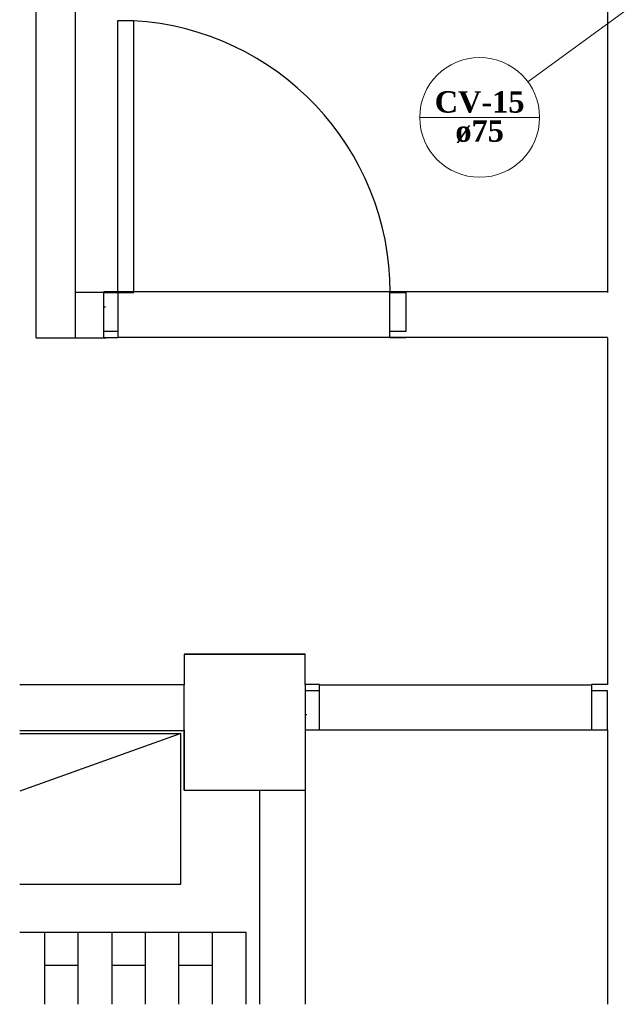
# Model space of a CAD drawing. Header units: millimetres. Extents: x 664 to 730045, y -4 to 80.
# Tile 3 of 78: x 680 to 688, y 19 to 32. Entities that reach past the tile are written whole.
import ezdxf

# ---------------------------------------------------------------- set-up
doc = ezdxf.new("R2010")
doc.units = ezdxf.units.MM
doc.header["$MEASUREMENT"] = 0
doc.layers.add('CV-Indicação coluna', color=5, linetype='Continuous', lineweight=20)
doc.layers.add('CV-Textos coluna', color=7, linetype='Continuous', lineweight=20)
doc.styles.add('TimesNewRomanN', font='timesbd.ttf')

msp = doc.modelspace()

# ---------------------------------------------------------------- linework, layer by layer
at = {"color": 7}
for p, q in [((680.1141, 28.0571), (680.1141, 39.0011)), ((680.6331, 28.0571), (680.6331, 39.0011)), ((687.6481, 33.0321), (687.6481, 28.6551)), ((681.1951, 32.2411), (681.4061, 32.2411)), ((681.1951, 28.6551), (681.1951, 32.2411)), ((681.4061, 28.6551), (681.4061, 32.2411)), ((681.0351, 28.6541), (680.6331, 28.6541)), ((687.6481, 28.6611), (681.0071, 28.6611)), ((681.0071, 28.6551), (681.1951, 28.6551)), ((681.0071, 28.0571), (681.0071, 28.6551)), ((681.1951, 28.6551), (681.1951, 28.0571)), ((681.1951, 28.6551), (681.4061, 28.6551)), ((684.7811, 28.6551), (684.9921, 28.6551)), ((684.7811, 28.0571), (684.7811, 28.6551)), ((684.9921, 28.6551), (684.9921, 28.1391)), ((681.0311, 28.4581), (681.0041, 28.4581)), ((681.1951, 28.1391), (681.0071, 28.1391)), ((681.1951, 28.0631), (687.6481, 28.0631)), ((684.9921, 28.1391), (684.7811, 28.1391)), ((680.1141, 28.0571), (681.0351, 28.0571)), ((681.1951, 28.0571), (681.0071, 28.0571)), ((684.9921, 28.0571), (684.7811, 28.0571)), ((687.6481, 28.0571), (687.6481, 23.4811)), ((683.6601, 23.8781), (682.0671, 23.8781)), ((682.0671, 23.8781), (682.0671, 23.4761)), ((683.6631, 23.8801), (682.0691, 23.8801)), ((682.0691, 23.8801), (682.0691, 23.4751)), ((683.6631, 23.4811), (683.6631, 23.8801)), ((682.0671, 23.4761), (679.8991, 23.4761)), ((682.0671, 22.0871), (682.0671, 23.4761)), ((682.0691, 22.8781), (682.0691, 23.4751)), ((683.8511, 23.4811), (683.6631, 23.4811)), ((683.6631, 23.4811), (683.6631, 22.8841)), ((683.8511, 23.3991), (683.6631, 23.3991)), ((683.8511, 22.8841), (683.8511, 23.4811)), ((683.8511, 23.4751), (687.4371, 23.4751)), ((687.6481, 23.4811), (687.4371, 23.4811)), ((687.4371, 23.4811), (687.4371, 22.8841)), ((687.6481, 23.3991), (687.4371, 23.3991)), ((687.6481, 22.8841), (687.6481, 23.3991)), ((683.6871, 23.0801), (683.6601, 23.0801)), ((679.8991, 22.8761), (682.0671, 22.8761)), ((682.0691, 22.8781), (682.0691, 22.0871)), ((683.6631, 22.8841), (683.8511, 22.8841)), ((687.6481, 22.8781), (683.6631, 22.8781)), ((683.6661, 19.2611), (683.6661, 22.8781)), ((683.8511, 22.8841), (684.0621, 22.8841)), ((687.4371, 22.8841), (687.6481, 22.8841)), ((687.6481, 22.8841), (687.6481, 19.2611)), ((682.0251, 22.8341), (679.8991, 22.0751)), ((679.8991, 22.8341), (682.0251, 22.8341)), ((682.0251, 20.8451), (682.0251, 22.8341)), ((682.0671, 22.0871), (683.6601, 22.0871)), ((682.0691, 22.0871), (683.0541, 22.0871)), ((683.0541, 22.0871), (683.6631, 22.0871)), ((683.0661, 19.2611), (683.0661, 22.0871)), ((679.8991, 20.8451), (682.0251, 20.8451)), ((679.8991, 20.2151), (682.8801, 20.2151)), ((680.2251, 20.2151), (680.2251, 19.2611)), ((680.6661, 20.2151), (680.6661, 19.2611)), ((681.1131, 20.2151), (681.1131, 19.2611)), ((681.5541, 20.2151), (681.5541, 19.2611)), ((681.9921, 20.2151), (681.9921, 19.2611)), ((682.4361, 20.2151), (682.4361, 19.2611)), ((682.8801, 20.2151), (682.8801, 19.2611)), ((680.2251, 19.7771), (680.6661, 19.7771)), ((681.1131, 19.7771), (681.5541, 19.7771)), ((681.9921, 19.7771), (682.4361, 19.7771))]:
    msp.add_line(p, q, dxfattribs=at)
msp.add_arc((681.1951, 28.6551), 3.5887, 0.00001, 86.7576, dxfattribs=at)
at = {"layer": 'CV-Indicação coluna'}
for p, q in [((687.9453, 32.4157), (686.6017, 31.4308)), ((685.1746, 30.9637), (686.7546, 30.9637))]:
    msp.add_line(p, q, dxfattribs=at)
msp.add_circle((685.9646, 30.9637), 0.79, dxfattribs=at)

# ---------------------------------------------------------------- texts
at = {"layer": 'CV-Textos coluna', "char_height": 0.2824, "attachment_point": 8, "line_spacing_factor": 0.798, "style": 'TimesNewRomanN'}
for s, insert, width in [('CV-15', (685.9641, 31.0203), 2.123339), ('ø75', (685.9641, 30.6253), 1.151073)]:
    msp.add_mtext(s, dxfattribs=dict(at, insert=insert, width=width))

doc.saveas('drawing.dxf')
